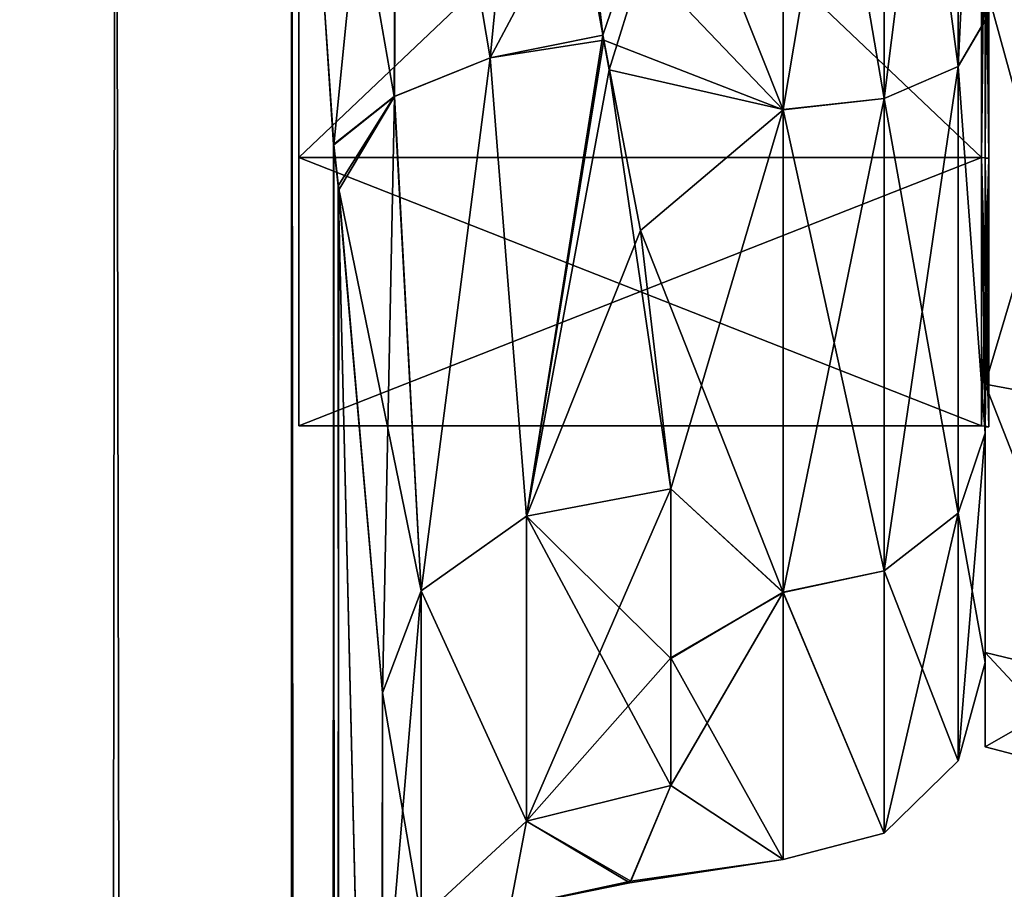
# Model space of a CAD drawing. Extents: x -23 to 700, y -1800 to 0.
# Tile 185 of 196: x 673 to 690, y -52 to -37. Entities that reach past the tile are written whole.
import ezdxf

# ---------------------------------------------------------------- set-up
doc = ezdxf.new("R2010")
doc.units = 0
doc.header["$LTSCALE"] = 21.316181
for name, color, linetype in [('1000', 7, 'CONTINUOUS'), ('1036', 7, 'CONTINUOUS'), ('1037', 7, 'CONTINUOUS'), ('1038', 7, 'CONTINUOUS'), ('1039', 7, 'CONTINUOUS'), ('1040', 7, 'CONTINUOUS'), ('1833', 7, 'CONTINUOUS'), ('1834', 7, 'CONTINUOUS'), ('1835', 7, 'CONTINUOUS'), ('1836', 7, 'CONTINUOUS'), ('1839', 7, 'CONTINUOUS'), ('1840', 7, 'CONTINUOUS'), ('1843', 7, 'CONTINUOUS'), ('1844', 7, 'CONTINUOUS'), ('2015', 7, 'CONTINUOUS'), ('2016', 7, 'CONTINUOUS'), ('989', 7, 'CONTINUOUS'), ('991', 7, 'CONTINUOUS'), ('993', 7, 'CONTINUOUS'), ('995', 7, 'CONTINUOUS'), ('996', 7, 'CONTINUOUS')]:
    doc.layers.add(name, color=color, linetype=linetype)

msp = doc.modelspace()

# ---------------------------------------------------------------- linework, layer by layer
at = {"layer": '1000', "linetype": 'CONTINUOUS'}
for points in [[(669.864, -20, 32.679), (673.208, -1716.55, 31.321), (674.924, -20, 30.209), (669.864, -20, 32.679)], [(673.208, -1716.55, 31.321), (677.779, -1716.55, 26.744), (674.924, -20, 30.209), (673.208, -1716.55, 31.321)], [(674.924, -20, 30.209), (677.779, -1716.55, 26.744), (677.976, -28, 26.571), (674.924, -20, 30.209)], [(677.779, -1716.55, 26.744), (679.55, -1716.55, 20.5), (677.976, -28, 26.571), (677.779, -1716.55, 26.744)], [(677.976, -28, 26.571), (679.55, -1716.55, 20.5), (678.705, -39.005, 25.017), (677.976, -28, 26.571)], [(678.705, -39.005, 25.017), (679.55, -1716.55, 20.5), (678.786, -39.724, 24.803), (678.705, -39.005, 25.017)], [(679.55, -71.85, 20.5), (679.55, -48.512, 20.5), (678.786, -39.724, 24.803), (679.55, -71.85, 20.5)], [(679.55, -1716.55, 20.5), (679.55, -71.85, 20.5), (678.786, -39.724, 24.803), (679.55, -1716.55, 20.5)]]:
    msp.add_3dface(points, dxfattribs=at)
at = {"layer": '1036', "linetype": 'CONTINUOUS'}
for points in [[(677.976, -28, 26.571), (678.705, -39.005, 25.017), (679.757, -38.175, 23.469), (677.976, -28, 26.571)], [(677.976, -28, 26.571), (679.757, -38.175, 23.469), (679.812, -28, 24.691), (677.976, -28, 26.571)], [(679.757, -38.175, 23.469), (681.419, -37.505, 22.476), (679.812, -28, 24.691), (679.757, -38.175, 23.469)], [(681.419, -37.505, 22.476), (682.347, -28, 24), (679.812, -28, 24.691), (681.419, -37.505, 22.476)], [(683.372, -37.11, 22.204), (682.347, -28, 24), (681.419, -37.505, 22.476), (683.372, -37.11, 22.204)], [(682.05, -45.449, 17.439), (683.372, -37.11, 22.204), (681.419, -37.505, 22.476), (682.05, -45.449, 17.439)], [(683.482, -37.713, 21.947), (683.372, -37.11, 22.204), (682.05, -45.449, 17.439), (683.482, -37.713, 21.947)], [(679.757, -38.175, 23.469), (680.22, -46.744, 18.733), (681.419, -37.505, 22.476), (679.757, -38.175, 23.469)], [(680.22, -46.744, 18.733), (682.05, -45.449, 17.439), (681.419, -37.505, 22.476), (680.22, -46.744, 18.733)], [(684.55, -44.976, 16.966), (683.482, -37.713, 21.947), (682.05, -45.449, 17.439), (684.55, -44.976, 16.966)], [(678.705, -39.005, 25.017), (678.786, -39.724, 24.803), (679.757, -38.175, 23.469), (678.705, -39.005, 25.017)], [(678.786, -39.724, 24.803), (680.22, -46.744, 18.733), (679.757, -38.175, 23.469), (678.786, -39.724, 24.803)], [(678.786, -39.724, 24.803), (679.55, -48.512, 20.5), (680.22, -46.744, 18.733), (678.786, -39.724, 24.803)]]:
    msp.add_3dface(points, dxfattribs=at)
at = {"layer": '1037', "linetype": 'CONTINUOUS'}
for points in [[(684.55, -47.913, 13.397), (684.55, -44.976, 16.966), (682.05, -45.449, 17.439), (684.55, -47.913, 13.397)], [(680.22, -46.744, 18.733), (682.05, -50.732, 9.583), (682.05, -45.449, 17.439), (680.22, -46.744, 18.733)], [(684.55, -50.115, 9.323), (684.55, -47.913, 13.397), (682.05, -45.449, 17.439), (684.55, -50.115, 9.323)], [(682.05, -50.732, 9.583), (684.55, -50.115, 9.323), (682.05, -45.449, 17.439), (682.05, -50.732, 9.583)], [(679.55, -48.512, 20.5), (680.22, -52.419, 10.294), (680.22, -46.744, 18.733), (679.55, -48.512, 20.5)], [(680.22, -52.419, 10.294), (682.05, -50.732, 9.583), (680.22, -46.744, 18.733), (680.22, -52.419, 10.294)], [(679.55, -48.512, 20.5), (679.55, -52.061, 16.188), (680.22, -52.419, 10.294), (679.55, -48.512, 20.5)]]:
    msp.add_3dface(points, dxfattribs=at)
at = {"layer": '1038', "linetype": 'CONTINUOUS'}
for points in [[(684.55, -50.115, -9.323), (683.86, -51.775, -3.282), (682.05, -50.733, -9.583), (684.55, -50.115, -9.323)], [(683.838, -51.802, 3.075), (684.55, -50.115, 9.323), (682.05, -50.732, 9.583), (683.838, -51.802, 3.075)], [(680.22, -52.419, 10.294), (681.765, -52.225, 3.346), (682.05, -50.732, 9.583), (680.22, -52.419, 10.294)], [(680.22, -52.419, -10.294), (682.05, -50.733, -9.583), (681.764, -52.226, -3.339), (680.22, -52.419, -10.294)], [(682.05, -50.733, -9.583), (683.86, -51.775, -3.282), (681.764, -52.226, -3.339), (682.05, -50.733, -9.583)], [(681.765, -52.225, 3.346), (683.838, -51.802, 3.075), (682.05, -50.732, 9.583), (681.765, -52.225, 3.346)], [(681.764, -52.226, -3.339), (683.86, -51.775, -3.282), (681.765, -52.225, 3.346), (681.764, -52.226, -3.339)], [(683.86, -51.775, -3.282), (683.838, -51.802, 3.075), (681.765, -52.225, 3.346), (683.86, -51.775, -3.282)]]:
    msp.add_3dface(points, dxfattribs=at)
at = {"layer": '1039', "linetype": 'CONTINUOUS'}
for points in [[(684.55, -44.976, -16.966), (684.55, -47.901, -13.415), (682.05, -50.733, -9.583), (684.55, -44.976, -16.966)], [(682.05, -45.449, -17.439), (684.55, -44.976, -16.966), (682.05, -50.733, -9.583), (682.05, -45.449, -17.439)], [(680.22, -46.744, -18.733), (682.05, -45.449, -17.439), (682.05, -50.733, -9.583), (680.22, -46.744, -18.733)], [(679.55, -54.723, -11.265), (679.55, -48.512, -20.5), (680.22, -46.744, -18.733), (679.55, -54.723, -11.265)], [(679.55, -54.723, -11.265), (680.22, -46.744, -18.733), (680.22, -52.419, -10.294), (679.55, -54.723, -11.265)], [(680.22, -52.419, -10.294), (680.22, -46.744, -18.733), (682.05, -50.733, -9.583), (680.22, -52.419, -10.294)], [(684.55, -47.901, -13.415), (684.55, -50.115, -9.323), (682.05, -50.733, -9.583), (684.55, -47.901, -13.415)], [(679.55, -48.512, -20.5), (679.55, -54.723, -11.265), (679.55, -52.028, -16.237), (679.55, -48.512, -20.5)]]:
    msp.add_3dface(points, dxfattribs=at)
at = {"layer": '1040', "linetype": 'CONTINUOUS'}
for points in [[(678.706, -39.014, -25.014), (677.976, -28, -26.571), (679.812, -28, -24.691), (678.706, -39.014, -25.014)], [(678.706, -39.014, -25.014), (679.812, -28, -24.691), (679.758, -38.176, -23.469), (678.706, -39.014, -25.014)], [(679.758, -38.176, -23.469), (679.812, -28, -24.691), (681.42, -37.505, -22.476), (679.758, -38.176, -23.469)], [(679.812, -28, -24.691), (682.347, -28, -24), (681.42, -37.505, -22.476), (679.812, -28, -24.691)], [(682.347, -28, -24), (682.925, -34.668, -23.055), (681.42, -37.505, -22.476), (682.347, -28, -24)], [(682.925, -34.668, -23.055), (683.389, -37.199, -22.167), (681.42, -37.505, -22.476), (682.925, -34.668, -23.055)], [(681.42, -37.505, -22.476), (683.389, -37.199, -22.167), (682.05, -45.449, -17.439), (681.42, -37.505, -22.476)], [(683.389, -37.199, -22.167), (684.026, -40.5, -20.488), (682.05, -45.449, -17.439), (683.389, -37.199, -22.167)], [(679.758, -38.176, -23.469), (681.42, -37.505, -22.476), (680.22, -46.744, -18.733), (679.758, -38.176, -23.469)], [(680.22, -46.744, -18.733), (681.42, -37.505, -22.476), (682.05, -45.449, -17.439), (680.22, -46.744, -18.733)], [(678.794, -39.796, -24.78), (678.706, -39.014, -25.014), (679.758, -38.176, -23.469), (678.794, -39.796, -24.78)], [(679.55, -48.512, -20.5), (678.794, -39.796, -24.78), (679.758, -38.176, -23.469), (679.55, -48.512, -20.5)], [(679.55, -48.512, -20.5), (679.758, -38.176, -23.469), (680.22, -46.744, -18.733), (679.55, -48.512, -20.5)], [(684.026, -40.5, -20.488), (684.55, -44.976, -16.966), (682.05, -45.449, -17.439), (684.026, -40.5, -20.488)]]:
    msp.add_3dface(points, dxfattribs=at)
at = {"layer": '1833', "linetype": 'CONTINUOUS'}
for points in [[(690, -43.163, -15.164), (690, -28, -15.902), (690, -19.794, -19.812), (690, -43.163, -15.164)], [(690, -36.206, -19.812), (690, -43.163, -15.164), (690, -19.794, -19.812), (690, -36.206, -19.812)], [(690, -28, 15.902), (690, -39.244, 11.244), (690, -43.163, 15.164), (690, -28, 15.902)], [(690, -36.206, 19.812), (690, -28, 15.902), (690, -43.163, 15.164), (690, -36.206, 19.812)], [(690, -39.244, -11.244), (690, -28, -15.902), (690, -43.163, -15.164), (690, -39.244, -11.244)], [(690, -39.244, 11.244), (690, -43.902), (690, -47.811, 8.207), (690, -39.244, 11.244)], [(690, -43.902), (690, -39.244, -11.244), (690, -49.444), (690, -43.902)], [(690, -43.163, 15.164), (690, -39.244, 11.244), (690, -47.811, 8.207), (690, -43.163, 15.164)], [(690, -49.444), (690, -39.244, -11.244), (690, -47.811, -8.207), (690, -49.444)], [(690, -47.811, -8.207), (690, -39.244, -11.244), (690, -43.163, -15.164), (690, -47.811, -8.207)], [(690, -43.902), (690, -49.444), (690, -47.811, 8.207), (690, -43.902)]]:
    msp.add_3dface(points, dxfattribs=at)
at = {"layer": '1834', "linetype": 'CONTINUOUS'}
for points in [[(678.1, -12.115), (678.1, -16.768, -11.232), (678.1, -43.885), (678.1, -12.115)], [(678.1, -12.115), (678.1, -43.885), (678.1, -39.232, 11.232), (678.1, -12.115)], [(678.1, -12.115), (678.1, -39.232, 11.232), (678.1, -16.768, 11.232), (678.1, -12.115)], [(678.1, -16.768, -11.232), (678.1, -28, -15.885), (678.1, -39.232, -11.232), (678.1, -16.768, -11.232)], [(678.1, -16.768, -11.232), (678.1, -39.232, -11.232), (678.1, -43.885), (678.1, -16.768, -11.232)], [(678.1, -39.232, 11.232), (678.1, -28, 15.885), (678.1, -16.768, 11.232), (678.1, -39.232, 11.232)]]:
    msp.add_3dface(points, dxfattribs=at)
at = {"layer": '1835', "linetype": 'CONTINUOUS'}
for points in [[(678.1, -39.232, -11.232), (678.1, -28, -15.885), (689.934, -39.232, -11.232), (678.1, -39.232, -11.232)], [(689.934, -39.232, -11.232), (678.1, -28, -15.885), (689.934, -28, -15.885), (689.934, -39.232, -11.232)], [(678.1, -43.885), (678.1, -39.232, -11.232), (689.934, -43.885), (678.1, -43.885)], [(689.934, -43.885), (678.1, -39.232, -11.232), (689.934, -39.232, -11.232), (689.934, -43.885)]]:
    msp.add_3dface(points, dxfattribs=at)
at = {"layer": '1836', "linetype": 'CONTINUOUS'}
for points in [[(678.1, -28, 15.885), (678.1, -39.232, 11.232), (689.934, -28, 15.885), (678.1, -28, 15.885)], [(689.934, -28, 15.885), (678.1, -39.232, 11.232), (689.934, -39.232, 11.232), (689.934, -28, 15.885)], [(678.1, -43.885), (689.934, -43.885), (689.934, -39.232, 11.232), (678.1, -43.885)], [(678.1, -39.232, 11.232), (678.1, -43.885), (689.934, -39.232, 11.232), (678.1, -39.232, 11.232)]]:
    msp.add_3dface(points, dxfattribs=at)
at = {"layer": '1839', "linetype": 'CONTINUOUS'}
for points in [[(690, -43.163, -15.164), (690, -36.206, -19.812), (692.009, -43.535, -15.535), (690, -43.163, -15.164)], [(692.009, -43.535, -15.535), (690, -36.206, -19.812), (692.009, -36.407, -20.297), (692.009, -43.535, -15.535)], [(690, -47.811, -8.207), (690, -43.163, -15.164), (692.009, -48.297, -8.407), (690, -47.811, -8.207)], [(692.009, -48.297, -8.407), (690, -43.163, -15.164), (692.009, -43.535, -15.535), (692.009, -48.297, -8.407)], [(690, -49.444), (690, -47.811, -8.207), (692.009, -49.97, 0), (690, -49.444)], [(692.009, -49.97, 0), (690, -47.811, -8.207), (692.009, -48.297, -8.407), (692.009, -49.97, 0)]]:
    msp.add_3dface(points, dxfattribs=at)
at = {"layer": '1840', "linetype": 'CONTINUOUS'}
for points in [[(690, -36.206, 19.812), (690, -43.163, 15.164), (692.009, -36.407, 20.297), (690, -36.206, 19.812)], [(692.009, -36.407, 20.297), (690, -43.163, 15.164), (692.009, -43.535, 15.535), (692.009, -36.407, 20.297)], [(690, -43.163, 15.164), (690, -47.811, 8.207), (692.009, -48.297, 8.407), (690, -43.163, 15.164)], [(692.009, -43.535, 15.535), (690, -43.163, 15.164), (692.009, -48.297, 8.407), (692.009, -43.535, 15.535)], [(690, -47.811, 8.207), (690, -49.444), (692.009, -48.297, 8.407), (690, -47.811, 8.207)], [(690, -49.444), (692.009, -49.97, 0), (692.009, -48.297, 8.407), (690, -49.444)]]:
    msp.add_3dface(points, dxfattribs=at)
at = {"layer": '1843', "linetype": 'CONTINUOUS'}
for points in [[(689.934, -28, 15.885), (689.934, -39.232, 11.232), (690.064, -28, 15.902), (689.934, -28, 15.885)], [(690.064, -28, 15.902), (689.934, -39.232, 11.232), (690.064, -39.244, 11.244), (690.064, -28, 15.902)], [(689.934, -39.232, 11.232), (689.934, -43.885), (690.064, -39.244, 11.244), (689.934, -39.232, 11.232)], [(689.934, -43.885), (689.999, -43.889), (690.064, -39.244, 11.244), (689.934, -43.885)], [(689.999, -43.889), (690.064, -43.902), (690.064, -39.244, 11.244), (689.999, -43.889)]]:
    msp.add_3dface(points, dxfattribs=at)
at = {"layer": '1844', "linetype": 'CONTINUOUS'}
for points in [[(689.934, -39.232, -11.232), (689.934, -28, -15.885), (690.064, -39.244, -11.244), (689.934, -39.232, -11.232)], [(690.064, -39.244, -11.244), (689.934, -28, -15.885), (690.064, -28, -15.902), (690.064, -39.244, -11.244)], [(689.934, -43.885), (689.934, -39.232, -11.232), (689.999, -43.889), (689.934, -43.885)], [(689.999, -43.889), (689.934, -39.232, -11.232), (690.064, -43.902), (689.999, -43.889)], [(690.064, -43.902), (689.934, -39.232, -11.232), (690.064, -39.244, -11.244), (690.064, -43.902)]]:
    msp.add_3dface(points, dxfattribs=at)
at = {"layer": '2015', "linetype": 'CONTINUOUS'}
for points in [[(690, -28, -15.902), (690, -39.244, -11.244), (690.064, -28, -15.902), (690, -28, -15.902)], [(690, -39.244, -11.244), (690.064, -39.244, -11.244), (690.064, -28, -15.902), (690, -39.244, -11.244)], [(690, -39.244, -11.244), (690, -43.902), (690.064, -39.244, -11.244), (690, -39.244, -11.244)], [(690, -43.902), (690.064, -43.902), (690.064, -39.244, -11.244), (690, -43.902)]]:
    msp.add_3dface(points, dxfattribs=at)
at = {"layer": '2016', "linetype": 'CONTINUOUS'}
for points in [[(690, -39.244, 11.244), (690, -28, 15.902), (690.064, -39.244, 11.244), (690, -39.244, 11.244)], [(690, -28, 15.902), (690.064, -28, 15.902), (690.064, -39.244, 11.244), (690, -28, 15.902)], [(690, -43.902), (690, -39.244, 11.244), (690.064, -43.902), (690, -43.902)], [(690.064, -43.902), (690, -39.244, 11.244), (690.064, -39.244, 11.244), (690.064, -43.902)]]:
    msp.add_3dface(points, dxfattribs=at)
at = {"layer": '989', "linetype": 'CONTINUOUS'}
for points in [[(679.55, -71.85, -20.5), (679.55, -48.512, -20.5), (679.55, -65.205, -19.392), (679.55, -71.85, -20.5)], [(679.55, -65.205, -19.392), (679.55, -48.512, -20.5), (679.55, -52.028, -16.237), (679.55, -65.205, -19.392)], [(679.55, -48.512, 20.5), (679.55, -71.85, 20.5), (679.55, -65.2, 19.39), (679.55, -48.512, 20.5)], [(679.55, -52.061, 16.188), (679.55, -48.512, 20.5), (679.55, -59.279, 16.192), (679.55, -52.061, 16.188)], [(679.55, -59.279, 16.192), (679.55, -48.512, 20.5), (679.55, -65.2, 19.39), (679.55, -59.279, 16.192)]]:
    msp.add_3dface(points, dxfattribs=at)
at = {"layer": '991', "linetype": 'CONTINUOUS'}
for points in [[(690, -28, -20.5), (690, -28, 20.5), (690, -36.85, 18.487), (690, -28, -20.5)], [(690, -36.858, -18.483), (690, -28, -20.5), (690, -36.85, 18.487), (690, -36.858, -18.483)], [(690, -44.011, 12.801), (690, -36.858, -18.483), (690, -36.85, 18.487), (690, -44.011, 12.801)], [(690, -44.012, -12.8), (690, -36.858, -18.483), (690, -44.011, 12.801), (690, -44.012, -12.8)], [(690, -47.986, 4.552), (690, -44.012, -12.8), (690, -44.011, 12.801), (690, -47.986, 4.552)], [(690, -47.984, -4.561), (690, -44.012, -12.8), (690, -47.986, 4.552), (690, -47.984, -4.561)]]:
    msp.add_3dface(points, dxfattribs=at)
at = {"layer": '993', "linetype": 'CONTINUOUS'}
for points in [[(682.347, -28, -24), (686.5, -28, -24), (686.5, -38.404, -21.628), (682.347, -28, -24)], [(682.925, -34.668, -23.055), (682.347, -28, -24), (686.5, -38.404, -21.628), (682.925, -34.668, -23.055)], [(686.5, -28, 24), (682.347, -28, 24), (683.372, -37.11, 22.204), (686.5, -28, 24)], [(683.482, -37.713, 21.947), (686.5, -28, 24), (683.372, -37.11, 22.204), (683.482, -37.713, 21.947)], [(686.5, -28, 24), (683.482, -37.713, 21.947), (686.5, -38.402, 21.629), (686.5, -28, 24)], [(683.389, -37.199, -22.167), (682.925, -34.668, -23.055), (686.5, -38.404, -21.628), (683.389, -37.199, -22.167)], [(684.026, -40.5, -20.488), (683.389, -37.199, -22.167), (686.5, -38.404, -21.628), (684.026, -40.5, -20.488)], [(683.482, -37.713, 21.947), (684.55, -44.976, 16.966), (686.5, -38.402, 21.629), (683.482, -37.713, 21.947)], [(686.5, -46.77, -14.956), (684.026, -40.5, -20.488), (686.5, -38.404, -21.628), (686.5, -46.77, -14.956)], [(686.5, -38.402, 21.629), (684.55, -44.976, 16.966), (686.5, -46.768, 14.958), (686.5, -38.402, 21.629)], [(684.55, -44.976, -16.966), (684.026, -40.5, -20.488), (686.5, -46.77, -14.956), (684.55, -44.976, -16.966)], [(684.55, -47.901, -13.415), (684.55, -44.976, -16.966), (686.5, -46.77, -14.956), (684.55, -47.901, -13.415)], [(684.55, -44.976, 16.966), (684.55, -47.913, 13.397), (686.5, -46.768, 14.958), (684.55, -44.976, 16.966)], [(684.55, -47.913, 13.397), (684.55, -50.115, 9.323), (686.5, -46.768, 14.958), (684.55, -47.913, 13.397)], [(686.5, -46.768, 14.958), (684.55, -50.115, 9.323), (686.5, -51.4, 5.333), (686.5, -46.768, 14.958)], [(686.5, -51.4, -5.333), (684.55, -47.901, -13.415), (686.5, -46.77, -14.956), (686.5, -51.4, -5.333)], [(684.55, -50.115, -9.323), (684.55, -47.901, -13.415), (686.5, -51.4, -5.333), (684.55, -50.115, -9.323)], [(684.55, -50.115, 9.323), (683.838, -51.802, 3.075), (686.5, -51.4, 5.333), (684.55, -50.115, 9.323)], [(683.86, -51.775, -3.282), (684.55, -50.115, -9.323), (686.5, -51.4, -5.333), (683.86, -51.775, -3.282)], [(683.838, -51.802, 3.075), (683.86, -51.775, -3.282), (686.5, -51.4, 5.333), (683.838, -51.802, 3.075)], [(686.5, -51.4, 5.333), (683.86, -51.775, -3.282), (686.5, -51.4, -5.333), (686.5, -51.4, 5.333)]]:
    msp.add_3dface(points, dxfattribs=at)
at = {"layer": '995', "linetype": 'CONTINUOUS'}
for points in [[(686.5, -38.404, -21.628), (686.5, -28, -24), (688.25, -38.21, -21.201), (686.5, -38.404, -21.628)], [(686.5, -28, -24), (688.25, -28, -23.531), (688.25, -38.21, -21.201), (686.5, -28, -24)], [(686.5, -28, 24), (686.5, -38.402, 21.629), (688.25, -28, 23.531), (686.5, -28, 24)], [(686.5, -38.402, 21.629), (688.25, -38.21, 21.201), (688.25, -28, 23.531), (686.5, -38.402, 21.629)], [(689.532, -28, -22.248), (689.532, -37.653, -20.045), (688.25, -28, -23.531), (689.532, -28, -22.248)], [(688.25, -28, -23.531), (689.532, -37.653, -20.045), (688.25, -38.21, -21.201), (688.25, -28, -23.531)], [(689.532, -37.653, 20.045), (689.532, -28, 22.248), (688.25, -38.21, 21.201), (689.532, -37.653, 20.045)], [(688.25, -38.21, 21.201), (689.532, -28, 22.248), (688.25, -28, 23.531), (688.25, -38.21, 21.201)], [(690, -36.85, 18.487), (690, -28, 20.5), (689.532, -37.653, 20.045), (690, -36.85, 18.487)], [(689.532, -37.653, 20.045), (690, -28, 20.5), (689.532, -28, 22.248), (689.532, -37.653, 20.045)], [(690, -28, -20.5), (690, -36.858, -18.483), (689.532, -28, -22.248), (690, -28, -20.5)], [(689.532, -28, -22.248), (690, -36.858, -18.483), (689.532, -37.653, -20.045), (689.532, -28, -22.248)], [(690, -44.011, 12.801), (690, -36.85, 18.487), (689.532, -37.653, 20.045), (690, -44.011, 12.801)], [(690, -36.858, -18.483), (690, -44.012, -12.8), (689.532, -37.653, -20.045), (690, -36.858, -18.483)], [(689.532, -37.653, -20.045), (689.532, -45.394, -13.872), (688.25, -38.21, -21.201), (689.532, -37.653, -20.045)], [(689.532, -45.394, 13.872), (689.532, -37.653, 20.045), (688.25, -46.397, 14.671), (689.532, -45.394, 13.872)], [(688.25, -46.397, 14.671), (689.532, -37.653, 20.045), (688.25, -38.21, 21.201), (688.25, -46.397, 14.671)], [(689.532, -37.653, -20.045), (690, -44.012, -12.8), (689.532, -45.394, -13.872), (689.532, -37.653, -20.045)], [(689.532, -45.394, 13.872), (690, -44.011, 12.801), (689.532, -37.653, 20.045), (689.532, -45.394, 13.872)], [(686.5, -38.402, 21.629), (686.5, -46.768, 14.958), (688.25, -38.21, 21.201), (686.5, -38.402, 21.629)], [(686.5, -46.768, 14.958), (688.25, -46.397, 14.671), (688.25, -38.21, 21.201), (686.5, -46.768, 14.958)], [(686.5, -38.404, -21.628), (688.25, -38.21, -21.201), (688.25, -46.397, -14.671), (686.5, -38.404, -21.628)], [(688.25, -38.21, -21.201), (689.532, -45.394, -13.872), (688.25, -46.397, -14.671), (688.25, -38.21, -21.201)], [(686.5, -46.77, -14.956), (686.5, -38.404, -21.628), (688.25, -46.397, -14.671), (686.5, -46.77, -14.956)], [(690, -47.986, 4.552), (690, -44.011, 12.801), (689.532, -49.69, 4.951), (690, -47.986, 4.552)], [(689.532, -49.69, 4.951), (690, -44.011, 12.801), (689.532, -45.394, 13.872), (689.532, -49.69, 4.951)], [(690, -44.012, -12.8), (690, -47.984, -4.561), (689.532, -45.394, -13.872), (690, -44.012, -12.8)], [(689.532, -45.394, -13.872), (689.532, -49.69, -4.951), (688.25, -46.397, -14.671), (689.532, -45.394, -13.872)], [(689.532, -49.69, 4.951), (689.532, -45.394, 13.872), (688.25, -50.941, 5.236), (689.532, -49.69, 4.951)], [(688.25, -50.941, 5.236), (689.532, -45.394, 13.872), (688.25, -46.397, 14.671), (688.25, -50.941, 5.236)], [(689.532, -45.394, -13.872), (690, -47.984, -4.561), (689.532, -49.69, -4.951), (689.532, -45.394, -13.872)], [(686.5, -46.768, 14.958), (688.25, -50.941, 5.236), (688.25, -46.397, 14.671), (686.5, -46.768, 14.958)], [(686.5, -46.77, -14.956), (688.25, -46.397, -14.671), (688.25, -50.941, -5.236), (686.5, -46.77, -14.956)], [(688.25, -46.397, -14.671), (689.532, -49.69, -4.951), (688.25, -50.941, -5.236), (688.25, -46.397, -14.671)], [(686.5, -46.768, 14.958), (686.5, -51.4, 5.333), (688.25, -50.941, 5.236), (686.5, -46.768, 14.958)], [(686.5, -51.4, -5.333), (686.5, -46.77, -14.956), (688.25, -50.941, -5.236), (686.5, -51.4, -5.333)], [(690, -47.984, -4.561), (690, -47.986, 4.552), (689.532, -49.69, -4.951), (690, -47.984, -4.561)], [(689.532, -49.69, -4.951), (690, -47.986, 4.552), (689.532, -49.69, 4.951), (689.532, -49.69, -4.951)], [(689.532, -49.69, -4.951), (689.532, -49.69, 4.951), (688.25, -50.941, -5.236), (689.532, -49.69, -4.951)], [(688.25, -50.941, -5.236), (689.532, -49.69, 4.951), (688.25, -50.941, 5.236), (688.25, -50.941, -5.236)], [(686.5, -51.4, 5.333), (686.5, -51.4, -5.333), (688.25, -50.941, 5.236), (686.5, -51.4, 5.333)], [(686.5, -51.4, -5.333), (688.25, -50.941, -5.236), (688.25, -50.941, 5.236), (686.5, -51.4, -5.333)]]:
    msp.add_3dface(points, dxfattribs=at)
at = {"layer": '996', "linetype": 'CONTINUOUS'}
for points in [[(674.924, -20, -30.208), (673.208, -1716.55, -31.321), (669.865, -20, -32.679), (674.924, -20, -30.208)], [(677.779, -1716.55, -26.744), (673.208, -1716.55, -31.321), (674.924, -20, -30.208), (677.779, -1716.55, -26.744)], [(677.976, -28, -26.571), (677.779, -1716.55, -26.744), (674.924, -20, -30.208), (677.976, -28, -26.571)], [(678.706, -39.014, -25.014), (677.779, -1716.55, -26.744), (677.976, -28, -26.571), (678.706, -39.014, -25.014)], [(678.794, -39.796, -24.78), (677.779, -1716.55, -26.744), (678.706, -39.014, -25.014), (678.794, -39.796, -24.78)], [(679.55, -48.512, -20.5), (677.779, -1716.55, -26.744), (678.794, -39.796, -24.78), (679.55, -48.512, -20.5)], [(679.55, -48.512, -20.5), (679.55, -71.85, -20.5), (677.779, -1716.55, -26.744), (679.55, -48.512, -20.5)]]:
    msp.add_3dface(points, dxfattribs=at)

doc.saveas('drawing.dxf')
